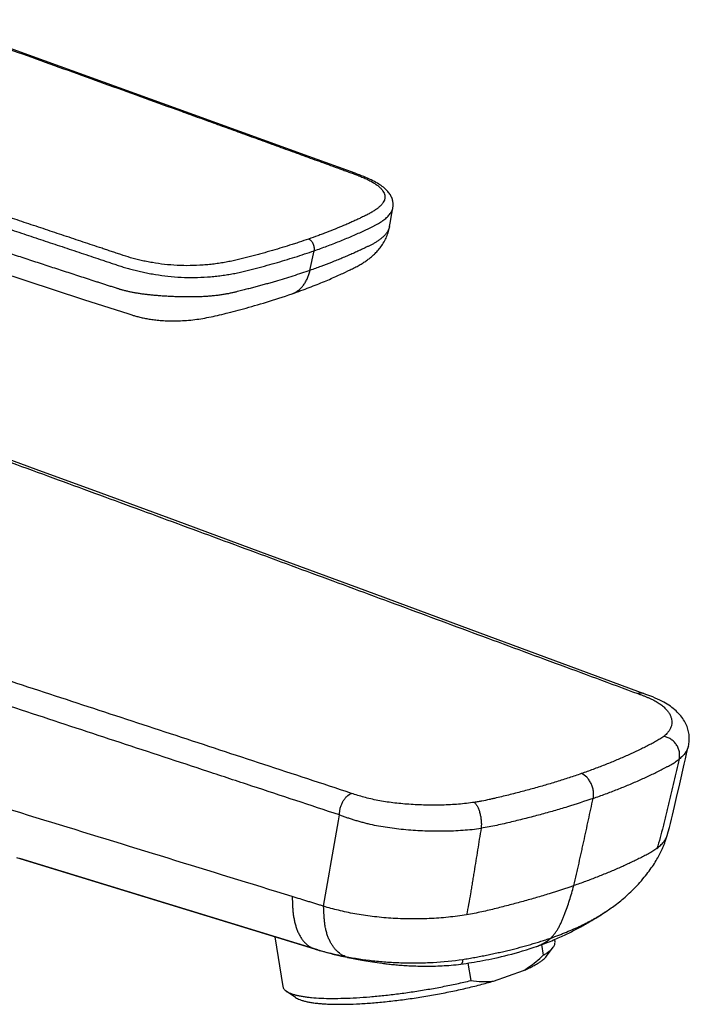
# Model space of a CAD drawing. Header units: millimetres. Extents: x -31 to 283, y -92 to 284.
# Tile 5 of 10: x 186 to 244, y -24 to 61. Entities that reach past the tile are written whole.
import ezdxf

# ---------------------------------------------------------------- set-up
doc = ezdxf.new("R2010")
doc.units = ezdxf.units.MM
doc.header["$LTSCALE"] = 23.1
doc.layers.get('0').update_dxf_attribs({"linetype": 'CONTINUOUS'})

msp = doc.modelspace()

# ---------------------------------------------------------------- linework, layer by layer
at = {"color": 7, "linetype": 'CONTINUOUS'}
for p, q in [((187.082, 57.679), (183.71, 58.891)), ((201.244, 52.568), (187.082, 57.679)), ((211.141, 48.977), (201.244, 52.568)), ((169.874, 43.824), (191.782, 36.689)), ((214.49, 39.132), (214.689, 39.228)), ((191.782, 36.689), (195.674, 35.434)), ((195.674, 35.434), (195.919, 35.357)), ((195.919, 35.357), (196.048, 35.316)), ((243.019, -4.955), (243.404, -3.261)), ((242.749, -6.142), (243.019, -4.955)), ((242.577, -6.9), (242.749, -6.142)), ((211.911, -19.244), (186.285, -11.382)), ((236.408, -16.121), (236.542, -16.033)), ((236.542, -16.033), (236.7, -15.929)), ((235.473, -16.706), (235.644, -16.602)), ((235.644, -16.602), (235.809, -16.501)), ((235.809, -16.501), (235.968, -16.402)), ((235.968, -16.402), (236.121, -16.305)), ((236.121, -16.305), (236.267, -16.212)), ((236.267, -16.212), (236.408, -16.121)), ((208.204, -18.107), (208.907, -22.39)), ((232.26, -18.346), (232.294, -18.55)), ((211.911, -19.244), (211.959, -19.259)), ((211.959, -19.259), (212.027, -19.279)), ((212.027, -19.279), (212.09, -19.297)), ((212.212, -19.332), (212.511, -19.416)), ((212.511, -19.416), (212.695, -19.466)), ((212.695, -19.466), (212.826, -19.501)), ((230.718, -18.942), (230.735, -18.936)), ((230.735, -18.936), (230.939, -18.863)), ((231.145, -18.788), (231.295, -19.706)), ((231.572, -19.782), (232.142, -19.019)), ((212.826, -19.501), (212.94, -19.532)), ((212.94, -19.532), (213.063, -19.563)), ((213.063, -19.563), (213.193, -19.596)), ((213.193, -19.596), (213.326, -19.629)), ((213.326, -19.629), (213.459, -19.662)), ((213.459, -19.662), (213.59, -19.693)), ((213.59, -19.693), (213.718, -19.722)), ((213.718, -19.722), (213.841, -19.75)), ((213.841, -19.75), (213.96, -19.777)), ((213.96, -19.777), (214.127, -19.813)), ((214.127, -19.813), (214.42, -19.875)), ((214.42, -19.875), (214.459, -19.883)), ((214.459, -19.883), (214.637, -19.921)), ((214.637, -19.921), (214.821, -19.961)), ((214.821, -19.961), (214.95, -19.988)), ((214.95, -19.988), (215.087, -20.017)), ((215.087, -20.017), (215.233, -20.046)), ((215.233, -20.046), (215.384, -20.075)), ((215.384, -20.075), (215.542, -20.105)), ((215.542, -20.105), (215.707, -20.134)), ((215.707, -20.134), (215.876, -20.163)), ((215.876, -20.163), (216.052, -20.192)), ((216.052, -20.192), (216.233, -20.221)), ((216.233, -20.221), (216.42, -20.25)), ((216.42, -20.25), (216.612, -20.279)), ((216.612, -20.279), (216.81, -20.308)), ((216.81, -20.308), (217.012, -20.337)), ((217.012, -20.337), (217.221, -20.365)), ((217.221, -20.365), (217.436, -20.393)), ((224.816, -20.377), (225.063, -21.878)), ((227.002, -21.92), (229.579, -21.021)), ((209.985, -23.327), (209.2, -22.786))]:
    msp.add_line(p, q, dxfattribs=at)
at = {"color": 9, "linetype": 'CONTINUOUS'}
for p, q in [((211.231, 39.181), (211.6, 40.872)), ((186.023, -11.296), (211.63, -19.151))]:
    msp.add_line(p, q, dxfattribs=at)
at = {"color": 7, "linetype": 'CONTINUOUS'}
for points in [[(218.365, 44.565), (218.371, 44.604), (218.381, 44.68), (218.387, 44.755), (218.39, 44.831), (218.388, 44.906), (218.383, 44.981), (218.373, 45.056), (218.36, 45.131), (218.342, 45.207), (218.321, 45.283), (218.295, 45.36), (218.264, 45.436), (218.229, 45.513), (218.19, 45.59), (218.146, 45.666), (218.097, 45.742), (218.044, 45.817), (217.986, 45.892), (217.924, 45.966), (217.857, 46.039), (217.785, 46.112), (217.709, 46.183), (217.629, 46.254), (217.543, 46.325), (217.453, 46.396), (217.356, 46.466), (217.253, 46.537), (217.144, 46.608), (217.027, 46.68), (216.905, 46.752), (216.775, 46.823), (216.639, 46.895), (216.496, 46.966), (216.347, 47.038), (216.19, 47.109), (216.026, 47.18), (215.854, 47.251), (215.676, 47.321), (215.494, 47.39), (215.307, 47.46), (215.117, 47.53), (211.141, 48.977)], [(218.081, 42.966), (218.155, 43.399), (218.216, 43.746), (218.275, 44.076), (218.333, 44.392), (218.365, 44.565)], [(214.689, 39.228), (214.789, 39.277), (214.888, 39.327), (214.988, 39.377), (215.087, 39.427), (215.185, 39.478), (215.28, 39.53), (215.372, 39.58), (215.46, 39.629), (215.547, 39.679), (215.632, 39.729), (215.716, 39.78), (215.797, 39.83), (215.877, 39.88), (215.954, 39.931), (216.029, 39.981), (216.103, 40.032), (216.174, 40.083), (216.244, 40.134), (216.313, 40.185), (216.38, 40.237), (216.446, 40.29), (216.511, 40.344), (216.576, 40.4), (216.642, 40.457), (216.707, 40.516), (216.773, 40.579), (216.841, 40.644), (216.909, 40.714), (216.979, 40.787), (217.05, 40.865), (217.121, 40.947), (217.193, 41.033), (217.264, 41.124), (217.335, 41.218), (217.405, 41.317), (217.473, 41.419), (217.539, 41.525), (217.603, 41.633), (217.663, 41.743), (217.72, 41.854), (217.772, 41.966), (217.821, 42.077), (217.866, 42.188), (217.907, 42.298), (217.944, 42.409), (217.978, 42.52), (218.009, 42.633), (218.037, 42.747), (218.062, 42.864), (218.081, 42.966)], [(209.692, 37.166), (209.879, 37.232), (210.075, 37.302), (210.268, 37.371), (210.457, 37.44), (210.642, 37.508), (210.825, 37.576), (211.004, 37.643), (211.18, 37.71), (211.352, 37.777), (211.522, 37.843), (211.688, 37.909), (211.851, 37.974), (212.011, 38.038), (212.168, 38.102), (212.322, 38.165), (212.473, 38.228), (212.621, 38.29), (212.766, 38.351), (212.908, 38.412), (213.047, 38.473), (213.184, 38.532), (213.318, 38.591), (213.448, 38.649), (213.576, 38.707), (213.701, 38.763), (213.823, 38.819), (213.942, 38.874), (214.058, 38.928), (214.172, 38.981), (214.282, 39.033), (214.49, 39.132)], [(204.433, 35.594), (204.639, 35.647), (204.851, 35.702), (205.069, 35.76), (205.293, 35.82), (205.522, 35.881), (205.755, 35.945), (205.993, 36.011), (206.234, 36.079), (206.479, 36.149), (206.728, 36.221), (206.981, 36.296), (207.237, 36.372), (207.497, 36.451), (207.761, 36.532), (208.028, 36.615), (208.298, 36.701), (208.573, 36.79), (208.85, 36.881), (209.131, 36.974), (209.416, 37.071), (209.692, 37.166)], [(196.048, 35.316), (196.119, 35.295), (196.195, 35.272), (196.274, 35.25), (196.356, 35.227), (196.44, 35.204), (196.528, 35.182), (196.62, 35.159), (196.714, 35.137), (196.808, 35.116), (196.904, 35.095), (197.001, 35.076), (197.1, 35.056), (197.201, 35.038), (197.306, 35.019), (197.413, 35.002), (197.523, 34.985), (197.635, 34.968), (197.75, 34.952), (197.868, 34.938), (197.989, 34.923), (198.114, 34.91), (198.241, 34.898), (198.372, 34.886), (198.507, 34.876), (198.646, 34.866), (198.79, 34.858), (198.938, 34.852), (199.092, 34.846), (199.251, 34.843), (199.414, 34.841), (199.581, 34.841), (199.751, 34.843), (199.925, 34.847), (200.101, 34.853), (200.279, 34.861), (200.456, 34.871), (200.632, 34.884), (200.807, 34.898), (200.982, 34.915), (201.157, 34.933), (201.33, 34.954), (201.503, 34.976), (201.677, 35), (201.85, 35.027), (202.024, 35.055), (202.199, 35.086), (202.375, 35.118), (202.552, 35.153), (202.731, 35.189), (202.911, 35.227), (203.093, 35.267), (203.279, 35.309), (203.466, 35.353), (203.656, 35.399), (203.847, 35.446), (204.039, 35.494), (204.433, 35.594)], [(232.924, 5.386), (225.101, 8.28), (215.993, 11.649), (207.021, 14.963), (199.676, 17.669), (193.295, 20.015), (187.691, 22.069), (182.938, 23.805)], [(243.766, -1.712), (243.79, -1.605), (243.809, -1.497), (243.824, -1.388), (243.835, -1.279), (243.841, -1.169), (243.843, -1.058), (243.84, -0.947), (243.833, -0.835), (243.821, -0.723), (243.804, -0.611), (243.783, -0.498), (243.757, -0.384), (243.726, -0.27), (243.69, -0.156), (243.648, -0.042), (243.601, 0.072), (243.549, 0.187), (243.491, 0.302), (243.427, 0.417), (243.358, 0.532), (243.282, 0.646), (243.201, 0.759), (243.113, 0.871), (243.019, 0.983), (242.919, 1.093), (242.813, 1.202), (242.702, 1.309), (242.587, 1.411), (242.468, 1.511), (242.343, 1.609), (242.213, 1.704), (242.077, 1.798), (241.936, 1.889), (241.795, 1.975), (241.647, 2.06), (241.485, 2.147), (241.309, 2.236), (241.121, 2.325), (240.917, 2.416), (240.695, 2.509), (240.455, 2.604), (240.197, 2.701), (232.924, 5.386)], [(243.404, -3.261), (243.505, -2.819), (243.61, -2.37), (243.718, -1.912), (243.766, -1.711)], [(241.943, -9.406), (242.04, -9.076), (242.137, -8.726), (242.23, -8.37), (242.32, -8.008), (242.407, -7.642), (242.493, -7.272), (242.577, -6.9)], [(236.7, -15.929), (236.803, -15.86), (236.91, -15.788), (237.019, -15.713), (237.13, -15.635), (237.244, -15.555), (237.36, -15.471), (237.478, -15.385), (237.596, -15.296), (237.714, -15.205), (237.833, -15.111), (237.952, -15.015), (238.072, -14.916), (238.194, -14.813), (238.316, -14.707), (238.438, -14.598), (238.562, -14.486), (238.687, -14.37), (238.812, -14.25), (238.939, -14.126), (239.068, -13.998), (239.198, -13.864), (239.33, -13.725), (239.462, -13.582), (239.594, -13.436), (239.723, -13.289), (239.848, -13.143), (239.967, -13), (240.081, -12.861), (240.189, -12.725), (240.292, -12.591), (240.391, -12.459), (240.487, -12.328), (240.579, -12.198), (240.669, -12.069), (240.754, -11.942), (240.837, -11.816), (240.916, -11.691), (240.991, -11.568), (241.063, -11.446), (241.132, -11.327), (241.198, -11.208), (241.261, -11.092), (241.321, -10.977), (241.377, -10.864), (241.431, -10.753), (241.482, -10.643), (241.531, -10.536), (241.577, -10.43), (241.62, -10.325), (241.661, -10.223), (241.7, -10.122), (241.737, -10.024), (241.772, -9.927), (241.805, -9.833), (241.836, -9.741), (241.866, -9.652), (241.894, -9.564), (241.921, -9.479), (241.943, -9.406)], [(230.939, -18.863), (231.101, -18.804), (231.26, -18.745), (231.416, -18.686), (231.571, -18.627), (231.722, -18.567), (231.871, -18.507), (232.018, -18.448), (232.162, -18.388), (232.304, -18.328), (232.443, -18.268), (232.58, -18.209), (232.715, -18.149), (232.848, -18.089), (232.979, -18.03), (233.107, -17.97), (233.233, -17.911), (233.358, -17.852), (233.48, -17.792), (233.6, -17.733), (233.719, -17.674), (233.837, -17.615), (233.952, -17.556), (234.067, -17.497), (234.179, -17.438), (234.29, -17.379), (234.4, -17.32), (234.508, -17.262), (234.614, -17.203), (234.717, -17.145), (234.819, -17.088), (234.918, -17.032), (235.016, -16.976), (235.111, -16.92), (235.204, -16.865), (235.296, -16.811), (235.473, -16.706)], [(212.09, -19.297), (212.109, -19.303), (212.212, -19.332)], [(224.208, -20.464), (224.425, -20.436), (224.656, -20.402), (224.888, -20.366), (225.122, -20.328), (225.357, -20.289), (225.597, -20.247), (225.84, -20.203), (226.089, -20.156), (226.342, -20.107), (226.601, -20.056), (226.866, -20.001), (227.137, -19.943), (227.413, -19.881), (227.695, -19.815), (227.982, -19.745), (228.276, -19.672), (228.576, -19.593), (228.883, -19.51), (229.196, -19.422), (229.515, -19.329), (229.84, -19.23), (230.171, -19.125), (230.507, -19.014), (230.718, -18.942)], [(217.436, -20.393), (217.546, -20.407), (217.657, -20.42), (217.771, -20.434), (217.886, -20.447), (218.003, -20.46), (218.122, -20.472), (218.243, -20.485), (218.367, -20.497), (218.492, -20.509), (218.62, -20.521), (218.75, -20.532), (218.883, -20.543), (219.018, -20.553), (219.155, -20.563), (219.295, -20.573), (219.437, -20.582), (219.582, -20.591), (219.729, -20.599), (219.878, -20.606), (220.029, -20.613), (220.183, -20.619), (220.339, -20.624), (220.498, -20.629), (220.659, -20.632), (220.822, -20.635), (220.987, -20.637), (221.155, -20.638), (221.326, -20.638), (221.498, -20.637), (221.674, -20.634), (221.851, -20.631), (222.032, -20.626), (222.215, -20.62), (222.401, -20.612), (222.589, -20.604), (222.781, -20.593), (222.977, -20.581), (223.175, -20.567), (223.377, -20.551), (223.582, -20.533), (223.791, -20.512), (224.005, -20.489), (224.208, -20.464)]]:
    msp.add_lwpolyline(points, dxfattribs=at)
at = {"color": 9, "linetype": 'CONTINUOUS'}
for centre, radius, start, end in [((-2981.857, 547.112), 3243.43, 350.011088, 350.151807), ((217.555, 0.142), 20.182, 252.92754, 253.70307), ((213.402, -14.305), 5.159, 249.91947, 252.89117)]:
    msp.add_arc(centre, radius, start, end, dxfattribs=at)
for points, knots in [([(178.322, 60.736), (179.365, 60.362), (181.452, 59.614), (184.579, 58.491), (187.705, 57.367), (190.828, 56.242), (193.948, 55.116), (197.066, 53.99), (199.664, 53.051), (201.74, 52.299), (203.297, 51.735), (204.853, 51.17), (206.408, 50.606), (207.964, 50.042), (209.259, 49.571), (210.295, 49.194), (211.072, 48.912), (211.849, 48.629), (212.626, 48.347), (213.273, 48.111), (213.791, 47.923), (214.179, 47.782), (214.567, 47.64), (214.953, 47.499), (215.273, 47.381), (215.524, 47.284), (215.765, 47.187), (215.997, 47.085), (216.22, 46.977), (216.428, 46.872), (216.67, 46.736), (216.936, 46.565), (217.167, 46.387), (217.361, 46.204), (217.513, 46.016), (217.605, 45.851), (217.652, 45.718), (217.674, 45.62), (217.683, 45.521), (217.679, 45.423), (217.663, 45.324), (217.624, 45.191), (217.542, 45.026), (217.401, 44.836), (217.218, 44.651), (216.999, 44.473), (216.747, 44.299), (216.516, 44.16), (216.318, 44.052), (216.109, 43.943), (215.839, 43.81), (215.508, 43.653), (215.171, 43.496), (214.829, 43.341), (214.481, 43.188), (214.007, 42.984), (213.402, 42.733), (212.786, 42.49), (212.283, 42.298), (211.768, 42.107), (211.378, 41.968), (211.116, 41.876)], [0, 0, 0, 0, 0.066225, 0.13241, 0.198554, 0.264659, 0.330726, 0.396755, 0.462747, 0.495729, 0.528702, 0.561667, 0.594623, 0.62757, 0.660509, 0.676975, 0.693439, 0.709901, 0.726361, 0.742818, 0.751046, 0.759274, 0.767502, 0.775717, 0.783862, 0.787872, 0.791805, 0.799383, 0.803022, 0.806561, 0.813318, 0.819614, 0.825417, 0.83071, 0.835503, 0.839856, 0.841905, 0.843895, 0.845851, 0.8478, 0.849771, 0.85179, 0.856054, 0.860731, 0.865885, 0.871526, 0.877629, 0.884169, 0.887591, 0.891093, 0.898263, 0.905573, 0.912973, 0.920459, 0.928031, 0.93569, 0.951262, 0.967171, 0.975252, 0.983422, 1, 1, 1, 1]), ([(211.116, 41.876), (210.848, 41.784), (210.445, 41.646), (209.902, 41.468), (209.347, 41.291), (208.643, 41.075), (207.783, 40.823), (207.055, 40.62), (206.464, 40.462), (206.015, 40.344), (205.561, 40.228), (205.101, 40.115), (204.629, 40.007), (204.143, 39.909), (203.641, 39.821), (203.125, 39.745), (202.594, 39.682), (201.864, 39.617), (200.938, 39.577), (199.827, 39.599), (198.742, 39.686), (197.867, 39.81), (197.198, 39.935), (196.72, 40.038), (196.261, 40.15), (195.682, 40.309), (195.125, 40.491), (194.578, 40.673), (194.172, 40.808), (193.767, 40.943), (193.226, 41.124), (192.55, 41.349), (191.74, 41.62), (190.929, 41.89), (190.118, 42.161), (189.038, 42.522), (187.687, 42.973), (186.067, 43.515), (184.447, 44.057), (182.828, 44.6), (181.21, 45.142), (179.052, 45.865), (176.357, 46.77), (173.125, 47.857), (169.895, 48.944), (166.667, 50.032), (163.441, 51.121), (160.218, 52.211), (158.07, 52.938), (156.997, 53.302)], [0, 0, 0, 0, 0.015001, 0.022603, 0.030281, 0.04584, 0.061666, 0.077751, 0.085888, 0.094088, 0.102351, 0.110709, 0.119229, 0.127984, 0.136984, 0.146217, 0.155672, 0.165319, 0.185002, 0.204787, 0.224153, 0.242698, 0.251591, 0.260215, 0.268568, 0.276637, 0.292048, 0.299612, 0.307164, 0.314716, 0.322269, 0.337372, 0.352473, 0.367573, 0.38267, 0.397766, 0.427953, 0.458132, 0.488304, 0.518468, 0.548624, 0.578773, 0.639048, 0.69929, 0.7595, 0.819677, 0.879819, 0.939927, 1, 1, 1, 1]), ([(156.503, 52.473), (157.593, 52.104), (159.773, 51.364), (163.045, 50.257), (166.32, 49.15), (169.597, 48.044), (172.876, 46.939), (176.157, 45.835), (178.893, 44.915), (181.083, 44.18), (182.727, 43.629), (184.37, 43.078), (186.015, 42.528), (187.659, 41.977), (189.03, 41.519), (190.128, 41.153), (190.951, 40.878), (191.774, 40.603), (192.597, 40.328), (193.283, 40.099), (193.832, 39.916), (194.244, 39.779), (194.659, 39.641), (195.008, 39.528), (195.293, 39.439), (195.588, 39.352), (195.968, 39.247), (196.439, 39.128), (196.927, 39.017), (197.431, 38.916), (198.133, 38.793), (199.042, 38.672), (200.159, 38.585), (201.29, 38.562), (202.227, 38.598), (202.962, 38.659), (203.497, 38.719), (204.018, 38.792), (204.524, 38.878), (205.016, 38.975), (205.494, 39.084), (205.961, 39.199), (206.422, 39.316), (206.878, 39.435), (207.478, 39.596), (208.504, 39.882), (209.93, 40.31), (211.052, 40.681), (211.6, 40.872)], [0, 0, 0, 0, 0.059926, 0.119888, 0.179886, 0.239919, 0.299985, 0.360084, 0.420214, 0.450291, 0.480375, 0.510466, 0.540565, 0.570671, 0.600785, 0.615844, 0.630905, 0.645967, 0.661031, 0.676097, 0.683631, 0.691165, 0.698725, 0.70638, 0.710281, 0.714252, 0.72241, 0.730835, 0.739519, 0.748456, 0.757634, 0.776615, 0.796188, 0.815952, 0.83546, 0.844998, 0.854345, 0.863482, 0.872401, 0.881096, 0.889579, 0.897913, 0.906155, 0.914333, 0.92245, 0.938494, 0.969797, 1, 1, 1, 1]), ([(211.231, 39.181), (210.992, 39.098), (210.508, 38.933), (209.773, 38.693), (209.024, 38.459), (208.39, 38.27), (207.876, 38.121), (207.486, 38.011), (207.092, 37.902), (206.695, 37.794), (206.361, 37.706), (206.093, 37.636), (205.817, 37.565), (205.532, 37.492), (205.231, 37.415), (204.982, 37.352), (204.718, 37.286), (204.438, 37.223), (204.142, 37.164), (203.827, 37.109), (203.488, 37.057), (203.122, 37.009), (202.726, 36.968), (202.297, 36.934), (201.919, 36.914), (201.6, 36.903), (201.351, 36.898), (201.099, 36.895), (200.762, 36.895), (200.344, 36.899), (199.856, 36.913), (199.391, 36.93), (198.95, 36.952), (198.533, 36.978), (198.137, 37.007), (197.761, 37.04), (197.404, 37.077), (197.062, 37.118), (196.737, 37.161), (196.425, 37.209), (196.125, 37.26), (195.88, 37.308), (195.687, 37.349), (195.542, 37.382), (195.399, 37.416), (195.261, 37.45), (195.132, 37.484), (195.014, 37.518), (194.904, 37.55), (194.802, 37.582), (194.705, 37.613), (194.581, 37.652), (194.432, 37.7), (194.258, 37.756), (194.035, 37.828), (193.759, 37.917), (193.429, 38.024), (193.1, 38.13), (192.66, 38.272), (192.11, 38.45), (191.45, 38.664), (190.791, 38.879), (189.911, 39.165), (188.812, 39.523), (187.494, 39.955), (186.175, 40.388), (184.857, 40.821), (183.539, 41.256), (182.221, 41.691), (180.465, 42.273), (178.27, 43.001), (175.636, 43.877), (173.005, 44.753), (170.374, 45.63), (167.745, 46.506), (165.117, 47.381), (163.365, 47.963), (162.489, 48.253)], [0, 0, 0, 0, 0.014966, 0.030176, 0.045623, 0.0613, 0.069226, 0.077207, 0.085249, 0.093343, 0.101502, 0.105601, 0.109707, 0.118313, 0.12301, 0.128057, 0.133443, 0.139079, 0.144991, 0.15126, 0.157974, 0.165217, 0.173047, 0.181504, 0.190608, 0.195397, 0.200316, 0.205304, 0.210295, 0.220225, 0.229946, 0.239103, 0.247739, 0.255977, 0.263777, 0.271172, 0.278246, 0.285008, 0.291456, 0.297658, 0.30361, 0.309447, 0.312358, 0.315276, 0.318221, 0.321058, 0.323662, 0.32607, 0.328322, 0.330406, 0.332395, 0.334329, 0.338064, 0.341653, 0.345106, 0.351942, 0.358749, 0.365564, 0.372387, 0.386035, 0.399681, 0.413327, 0.426975, 0.454273, 0.481576, 0.508883, 0.536191, 0.5635, 0.59081, 0.61812, 0.672735, 0.727341, 0.78193, 0.836496, 0.891034, 0.945538, 1, 1, 1, 1]), ([(211.6, 40.872), (211.967, 41), (212.69, 41.26), (213.579, 41.604), (214.271, 41.885), (214.775, 42.098), (215.269, 42.313), (215.673, 42.496), (215.991, 42.644), (216.226, 42.754), (216.457, 42.866), (216.684, 42.979), (216.904, 43.093), (217.18, 43.247), (217.493, 43.447), (217.821, 43.705), (218.046, 43.937), (218.186, 44.129), (218.268, 44.272), (218.329, 44.416), (218.356, 44.515), (218.365, 44.565)], [0, 0, 0, 0, 0.148109, 0.292056, 0.362455, 0.431797, 0.500074, 0.567277, 0.600476, 0.63341, 0.666021, 0.698181, 0.729679, 0.760272, 0.818045, 0.87091, 0.918539, 0.940446, 0.961198, 0.980967, 1, 1, 1, 1]), ([(218.081, 42.966), (218.073, 42.921), (218.051, 42.831), (217.985, 42.651), (217.86, 42.435), (217.669, 42.201), (217.488, 42.028), (217.336, 41.902), (217.221, 41.813), (217.105, 41.731), (216.988, 41.653), (216.871, 41.58), (216.755, 41.511), (216.638, 41.447), (216.522, 41.387), (216.407, 41.33), (216.259, 41.257), (216.08, 41.171), (215.871, 41.071), (215.667, 40.975), (215.464, 40.88), (215.189, 40.754), (214.841, 40.597), (214.417, 40.412), (213.985, 40.23), (213.545, 40.049), (212.944, 39.81), (212.173, 39.516), (211.549, 39.292), (211.231, 39.181)], [0, 0, 0, 0, 0.01683, 0.034574, 0.071689, 0.109428, 0.146842, 0.165236, 0.183323, 0.201092, 0.21855, 0.235698, 0.252537, 0.269099, 0.285411, 0.301425, 0.317069, 0.347091, 0.37569, 0.403496, 0.431433, 0.459581, 0.516441, 0.574107, 0.63256, 0.691803, 0.751842, 0.874316, 1, 1, 1, 1]), ([(211.6, 40.872), (211.61, 40.919), (211.621, 41.019), (211.611, 41.173), (211.576, 41.329), (211.518, 41.479), (211.439, 41.615), (211.317, 41.763), (211.199, 41.847), (211.116, 41.876)], [0, 0, 0, 0, 0.121381, 0.250765, 0.384975, 0.520206, 0.652526, 0.778369, 1, 1, 1, 1]), ([(209.692, 37.166), (209.788, 37.2), (209.928, 37.262), (210.105, 37.366), (210.277, 37.486), (210.477, 37.665), (210.69, 37.915), (210.873, 38.197), (211.024, 38.507), (211.145, 38.837), (211.206, 39.065), (211.231, 39.181)], [0, 0, 0, 0, 0.115162, 0.173462, 0.232392, 0.35248, 0.475976, 0.602893, 0.732984, 0.865683, 1, 1, 1, 1]), ([(182.424, 23.802), (184.81, 22.932), (189.575, 21.189), (196.714, 18.568), (203.843, 15.943), (209.778, 13.753), (214.521, 12), (219.262, 10.247), (224.001, 8.493), (228.742, 6.739), (233.485, 4.987), (237.043, 3.673), (239.416, 2.797)], [0, 0, 0, 0, 0.1254, 0.250606, 0.375664, 0.500608, 0.563041, 0.625452, 0.750249, 0.812661, 0.875093, 1, 1, 1, 1]), ([(214.81, -5.78), (212.297, -4.952), (208.527, -3.712), (203.499, -2.059), (198.469, -0.406), (193.439, 1.245), (188.409, 2.897), (183.382, 4.55), (177.103, 6.618), (169.575, 9.102), (162.057, 11.59), (157.051, 13.253), (154.55, 14.086)], [0, 0, 0, 0, 0.125085, 0.187648, 0.250228, 0.375414, 0.437996, 0.500558, 0.625609, 0.750556, 0.875367, 1, 1, 1, 1]), ([(213.78, -7.639), (212.524, -7.224), (210.012, -6.394), (206.87, -5.357), (204.355, -4.528), (201.84, -3.699), (198.695, -2.663), (194.922, -1.419), (191.148, -0.176), (187.376, 1.068), (182.348, 2.727), (176.069, 4.802), (169.793, 6.88), (164.777, 8.544), (161.019, 9.792), (157.265, 11.041), (154.763, 11.875), (153.513, 12.292)], [0, 0, 0, 0, 0.062515, 0.125068, 0.156354, 0.187645, 0.250237, 0.312834, 0.375427, 0.438008, 0.500571, 0.625626, 0.750572, 0.812996, 0.875381, 0.93772, 1, 1, 1, 1]), ([(239.934, 2.799), (239.894, 2.813), (239.812, 2.836), (239.682, 2.846), (239.548, 2.834), (239.459, 2.812), (239.416, 2.797)], [0, 0, 0, 0, 0.240235, 0.484635, 0.736913, 1, 1, 1, 1]), ([(239.416, 2.797), (239.498, 2.768), (239.661, 2.708), (239.903, 2.616), (240.138, 2.523), (240.365, 2.427), (240.582, 2.328), (240.787, 2.227), (240.98, 2.122), (241.213, 1.981), (241.473, 1.8), (241.741, 1.568), (241.959, 1.329), (242.129, 1.085), (242.252, 0.837), (242.326, 0.586), (242.352, 0.333), (242.325, 0.078), (242.242, -0.174), (242.127, -0.376), (242.008, -0.533), (241.901, -0.652), (241.779, -0.769), (241.689, -0.844), (241.642, -0.881)], [0, 0, 0, 0, 0.047663, 0.094646, 0.140723, 0.185545, 0.228891, 0.270563, 0.310398, 0.348348, 0.418845, 0.482793, 0.541047, 0.59452, 0.644178, 0.691106, 0.736568, 0.782065, 0.829345, 0.880281, 0.907711, 0.936713, 0.967437, 1, 1, 1, 1]), ([(209.706, -14.651), (206.153, -13.553), (199.042, -11.363), (188.375, -8.083), (177.714, -4.8), (170.612, -2.604), (167.064, -1.504)], [0, 0, 0, 0, 0.250026, 0.500218, 0.750275, 1, 1, 1, 1]), ([(241.642, -0.881), (241.592, -0.92), (241.486, -0.999), (241.318, -1.111), (241.138, -1.221), (240.948, -1.328), (240.751, -1.434), (240.551, -1.54), (240.347, -1.645), (240.072, -1.785), (239.722, -1.959), (239.295, -2.164), (238.859, -2.367), (238.261, -2.637), (237.493, -2.968), (236.708, -3.287), (236.063, -3.537), (235.567, -3.723), (235.064, -3.906), (234.726, -4.026), (234.555, -4.086)], [0, 0, 0, 0, 0.02469, 0.050668, 0.077784, 0.10584, 0.134585, 0.163728, 0.19311, 0.222721, 0.282623, 0.343431, 0.405139, 0.467742, 0.595606, 0.726975, 0.793957, 0.861786, 0.9305, 1, 1, 1, 1]), ([(242.971, -2.843), (242.998, -2.742), (243.026, -2.529), (242.997, -2.204), (242.899, -1.885), (242.736, -1.586), (242.518, -1.323), (242.255, -1.109), (241.96, -0.955), (241.748, -0.897), (241.642, -0.881)], [0, 0, 0, 0, 0.118505, 0.241144, 0.367324, 0.495801, 0.624937, 0.752982, 0.87837, 1, 1, 1, 1]), ([(243.766, -1.712), (243.742, -1.812), (243.67, -2.016), (243.501, -2.307), (243.266, -2.588), (243.075, -2.759), (242.971, -2.843)], [0, 0, 0, 0, 0.220663, 0.456628, 0.714811, 1, 1, 1, 1]), ([(235.58, -6.213), (235.934, -6.09), (236.633, -5.839), (237.659, -5.446), (238.651, -5.043), (239.453, -4.695), (240.076, -4.412), (240.531, -4.198), (240.977, -3.983), (241.412, -3.764), (241.769, -3.58), (242.049, -3.431), (242.316, -3.284), (242.629, -3.096), (242.864, -2.929), (242.971, -2.843)], [0, 0, 0, 0, 0.138369, 0.27331, 0.404761, 0.532664, 0.59527, 0.656972, 0.717764, 0.777643, 0.8366, 0.865679, 0.894283, 0.949129, 1, 1, 1, 1]), ([(242.971, -2.843), (242.892, -3.163), (242.736, -3.805), (242.507, -4.77), (242.315, -5.573), (242.161, -6.216), (242.046, -6.698), (241.931, -7.181), (241.816, -7.663), (241.702, -8.146), (241.548, -8.787), (241.345, -9.584), (241.154, -10.213), (241.047, -10.522)], [0, 0, 0, 0, 0.125129, 0.250333, 0.37555, 0.438159, 0.500768, 0.563382, 0.626009, 0.688645, 0.751252, 0.876113, 1, 1, 1, 1]), ([(234.555, -4.086), (234.382, -4.145), (234.035, -4.265), (233.508, -4.441), (232.974, -4.613), (232.249, -4.84), (231.324, -5.117), (230.384, -5.382), (229.62, -5.587), (229.036, -5.739), (228.447, -5.888), (227.851, -6.034), (227.35, -6.153), (226.946, -6.246), (226.535, -6.339), (226.116, -6.426), (225.689, -6.504), (225.471, -6.539), (225.361, -6.556)], [0, 0, 0, 0, 0.057578, 0.115783, 0.174679, 0.23422, 0.355215, 0.478698, 0.541347, 0.604587, 0.668408, 0.7328, 0.797751, 0.83044, 0.863364, 0.930516, 0.964943, 1, 1, 1, 1]), ([(235.58, -6.213), (235.601, -6.113), (235.625, -5.901), (235.604, -5.575), (235.529, -5.245), (235.406, -4.928), (235.265, -4.684), (235.133, -4.51), (234.936, -4.293), (234.732, -4.147), (234.555, -4.086)], [0, 0, 0, 0, 0.121368, 0.250734, 0.384926, 0.520138, 0.652441, 0.716417, 0.778391, 1, 1, 1, 1]), ([(213.78, -7.639), (213.776, -7.543), (213.784, -7.347), (213.836, -7.053), (213.927, -6.765), (214.054, -6.493), (214.187, -6.288), (214.306, -6.141), (214.482, -5.959), (214.658, -5.836), (214.81, -5.78)], [0, 0, 0, 0, 0.12852, 0.26201, 0.397414, 0.531495, 0.661139, 0.723482, 0.783771, 1, 1, 1, 1]), ([(225.361, -6.556), (225.14, -6.59), (224.689, -6.651), (224.004, -6.719), (223.303, -6.767), (222.594, -6.794), (221.88, -6.803), (220.93, -6.792), (219.987, -6.747), (219.056, -6.67), (218.16, -6.572), (217.292, -6.439), (216.463, -6.264), (215.707, -6.073), (215.161, -5.901), (214.81, -5.78)], [0, 0, 0, 0, 0.063033, 0.127781, 0.193725, 0.260392, 0.327391, 0.394398, 0.527337, 0.592761, 0.657081, 0.780797, 0.839353, 0.89532, 1, 1, 1, 1]), ([(225.361, -6.556), (225.386, -6.575), (225.434, -6.621), (225.502, -6.702), (225.568, -6.8), (225.631, -6.913), (225.691, -7.038), (225.766, -7.227), (225.846, -7.484), (225.916, -7.809), (225.959, -8.142), (225.972, -8.466), (225.96, -8.677), (225.948, -8.777)], [0, 0, 0, 0, 0.039644, 0.08437, 0.134171, 0.188817, 0.247914, 0.310942, 0.446222, 0.589038, 0.733117, 0.872096, 1, 1, 1, 1]), ([(235.58, -6.213), (234.845, -6.469), (233.722, -6.836), (232.197, -7.291), (231.214, -7.566), (230.412, -7.78), (229.802, -7.938), (229.184, -8.092), (228.559, -8.243), (227.928, -8.392), (227.285, -8.537), (226.625, -8.669), (226.176, -8.743), (225.948, -8.777)], [0, 0, 0, 0, 0.234036, 0.354983, 0.478438, 0.541083, 0.604323, 0.668148, 0.732548, 0.79751, 0.863236, 0.930571, 1, 1, 1, 1]), ([(233.916, -13.717), (234.003, -13.391), (234.121, -12.901), (234.265, -12.251), (234.4, -11.618), (234.534, -10.993), (234.67, -10.375), (234.806, -9.76), (234.975, -8.991), (235.177, -8.066), (235.378, -7.14), (235.512, -6.522), (235.58, -6.213)], [0, 0, 0, 0, 0.131667, 0.196383, 0.260091, 0.384385, 0.445787, 0.507121, 0.630016, 0.753217, 0.876539, 1, 1, 1, 1]), ([(213.779, -7.639), (213.88, -7.673), (214.081, -7.742), (214.386, -7.847), (214.697, -7.952), (215.017, -8.055), (215.347, -8.155), (215.686, -8.251), (216.036, -8.341), (216.518, -8.455), (217.139, -8.58), (217.904, -8.706), (218.69, -8.81), (219.491, -8.892), (220.303, -8.953), (221.122, -8.995), (221.944, -9.017), (222.765, -9.018), (223.581, -8.996), (224.386, -8.951), (225.175, -8.88), (225.693, -8.814), (225.948, -8.777)], [0, 0, 0, 0, 0.025715, 0.051773, 0.078368, 0.10562, 0.133551, 0.162158, 0.191413, 0.221263, 0.282525, 0.34552, 0.409854, 0.475204, 0.541286, 0.607838, 0.674597, 0.741282, 0.807565, 0.87307, 0.937359, 1, 1, 1, 1]), ([(225.948, -8.777), (225.896, -9.088), (225.793, -9.712), (225.642, -10.649), (225.49, -11.586), (225.363, -12.367), (225.262, -12.992), (225.186, -13.461), (225.111, -13.929), (225.01, -14.551), (224.881, -15.316), (224.761, -15.923), (224.696, -16.221)], [0, 0, 0, 0, 0.125473, 0.251247, 0.37705, 0.502803, 0.565687, 0.62859, 0.691517, 0.754341, 0.878752, 1, 1, 1, 1]), ([(241.047, -10.522), (241.159, -10.438), (241.317, -10.308), (241.505, -10.12), (241.663, -9.939), (241.823, -9.71), (241.912, -9.509), (241.942, -9.41)], [0, 0, 0, 0, 0.289255, 0.423023, 0.550116, 0.785475, 1, 1, 1, 1]), ([(241.047, -10.522), (240.938, -10.602), (240.705, -10.76), (240.33, -10.978), (239.998, -11.153), (239.725, -11.293), (239.447, -11.431), (239.094, -11.602), (238.664, -11.805), (238.226, -12.007), (237.627, -12.275), (236.857, -12.603), (235.906, -12.986), (234.923, -13.359), (234.255, -13.598), (233.916, -13.717)], [0, 0, 0, 0, 0.051858, 0.10762, 0.166247, 0.195609, 0.225169, 0.285142, 0.345879, 0.407423, 0.469835, 0.597295, 0.728191, 0.862461, 1, 1, 1, 1]), ([(233.916, -13.717), (233.214, -13.961), (232.143, -14.313), (230.689, -14.752), (229.752, -15.018), (228.989, -15.226), (228.408, -15.38), (227.82, -15.531), (227.227, -15.681), (226.621, -15.827), (225.999, -15.971), (225.355, -16.105), (224.918, -16.184), (224.696, -16.221)], [0, 0, 0, 0, 0.233205, 0.353613, 0.476461, 0.538791, 0.601705, 0.66511, 0.729034, 0.793705, 0.860754, 0.929367, 1, 1, 1, 1]), ([(231.926, -18.225), (231.993, -18.162), (232.091, -18.064), (232.212, -17.923), (232.33, -17.773), (232.467, -17.571), (232.617, -17.315), (232.756, -17.046), (232.885, -16.766), (233.008, -16.48), (233.164, -16.088), (233.346, -15.586), (233.55, -14.973), (233.741, -14.35), (233.86, -13.929), (233.916, -13.717)], [0, 0, 0, 0, 0.055284, 0.083442, 0.111985, 0.170257, 0.229964, 0.290859, 0.352736, 0.415414, 0.478741, 0.606888, 0.736713, 0.867676, 1, 1, 1, 1]), ([(212.408, -15.486), (212.295, -15.451), (212.071, -15.381), (211.733, -15.277), (211.396, -15.172), (210.945, -15.033), (210.382, -14.859), (209.932, -14.72), (209.706, -14.651)], [0, 0, 0, 0, 0.124815, 0.249642, 0.374698, 0.499776, 0.749877, 1, 1, 1, 1]), ([(209.706, -14.651), (209.708, -14.682), (209.712, -14.745), (209.717, -14.839), (209.72, -14.932), (209.724, -15.056), (209.728, -15.212), (209.734, -15.398), (209.744, -15.585), (209.757, -15.771), (209.772, -15.955), (209.791, -16.136), (209.816, -16.314), (209.846, -16.489), (209.881, -16.661), (209.932, -16.886), (210.004, -17.16), (210.109, -17.477), (210.234, -17.776), (210.376, -18.055), (210.538, -18.313), (210.719, -18.544), (210.92, -18.747), (211.14, -18.917), (211.338, -19.032), (211.504, -19.104), (211.588, -19.136), (211.63, -19.151)], [0, 0, 0, 0, 0.018144, 0.036196, 0.054156, 0.072061, 0.107801, 0.14365, 0.179625, 0.215482, 0.250953, 0.285911, 0.320377, 0.354437, 0.388174, 0.421602, 0.487372, 0.551384, 0.613522, 0.673778, 0.732069, 0.788372, 0.842896, 0.896006, 0.948192, 0.974112, 1, 1, 1, 1]), ([(224.696, -16.221), (224.44, -16.264), (223.919, -16.341), (223.126, -16.434), (222.316, -16.507), (221.493, -16.556), (220.663, -16.583), (219.557, -16.586), (218.195, -16.533), (216.611, -16.382), (215.111, -16.154), (213.715, -15.859), (212.829, -15.616), (212.407, -15.486)], [0, 0, 0, 0, 0.062796, 0.127208, 0.192837, 0.25938, 0.326443, 0.393613, 0.526636, 0.655536, 0.778152, 0.893179, 1, 1, 1, 1]), ([(214.27, -19.805), (214.199, -19.778), (214.058, -19.715), (213.784, -19.552), (213.533, -19.332), (213.309, -19.068), (213.148, -18.84), (212.999, -18.588), (212.864, -18.313), (212.746, -18.015), (212.646, -17.694), (212.568, -17.354), (212.51, -16.998), (212.469, -16.629), (212.433, -16.124), (212.418, -15.742), (212.408, -15.486)], [0, 0, 0, 0, 0.045675, 0.092426, 0.191566, 0.244868, 0.30082, 0.359475, 0.420873, 0.485144, 0.55238, 0.622472, 0.695108, 0.769753, 0.845817, 1, 1, 1, 1]), ([(231.926, -18.224), (232.157, -18.142), (232.501, -18.016), (232.952, -17.842), (233.385, -17.668), (233.909, -17.444), (234.514, -17.166), (234.997, -16.926), (235.367, -16.731), (235.633, -16.583), (235.892, -16.435), (236.143, -16.285), (236.388, -16.133), (236.547, -16.031), (236.625, -15.979)], [0, 0, 0, 0, 0.141348, 0.21007, 0.277713, 0.409932, 0.537471, 0.660126, 0.719545, 0.777744, 0.83488, 0.891025, 0.946119, 1, 1, 1, 1]), ([(224.367, -20.059), (224.543, -20.034), (224.891, -19.978), (225.408, -19.885), (225.918, -19.788), (226.421, -19.688), (226.918, -19.585), (227.41, -19.479), (227.896, -19.369), (228.529, -19.218), (229.152, -19.059), (229.764, -18.893), (230.212, -18.766), (230.653, -18.636), (231.085, -18.502), (231.509, -18.365), (231.788, -18.272), (231.926, -18.224)], [0, 0, 0, 0, 0.068559, 0.135915, 0.202413, 0.268257, 0.333508, 0.398164, 0.462114, 0.525265, 0.64907, 0.709724, 0.769513, 0.828506, 0.886708, 0.943904, 1, 1, 1, 1]), ([(230.735, -18.936), (230.843, -18.898), (231.057, -18.812), (231.364, -18.651), (231.657, -18.456), (231.838, -18.305), (231.926, -18.224)], [0, 0, 0, 0, 0.246248, 0.493909, 0.744592, 1, 1, 1, 1]), ([(211.892, -19.229), (212.079, -19.284), (212.461, -19.39), (213.251, -19.591), (213.858, -19.725), (214.27, -19.805)], [0, 0, 0, 0, 0.238943, 0.485338, 1, 1, 1, 1]), ([(214.27, -19.805), (215.056, -19.957), (216.267, -20.14), (217.916, -20.291), (219.208, -20.356), (220.517, -20.368), (222.242, -20.31), (223.526, -20.183), (224.367, -20.06)], [0, 0, 0, 0, 0.236766, 0.36168, 0.489622, 0.619175, 0.748635, 1, 1, 1, 1]), ([(214.27, -19.805), (214.312, -19.821), (214.481, -19.881), (214.656, -19.925), (214.788, -19.954)], [0, 0, 0, 0, 0.250132, 1, 1, 1, 1]), ([(224.367, -20.06), (224.365, -20.091), (224.361, -20.149), (224.35, -20.229), (224.336, -20.298), (224.317, -20.355), (224.295, -20.4), (224.269, -20.434), (224.24, -20.456), (224.218, -20.463), (224.208, -20.464)], [0, 0, 0, 0, 0.201892, 0.377766, 0.529475, 0.658435, 0.766078, 0.855248, 0.930938, 1, 1, 1, 1])]:
    msp.add_open_spline(points, degree=3, knots=knots, dxfattribs=at)
at = {"color": 7, "linetype": 'CONTINUOUS'}
for points, knots in [([(232.142, -19.019), (232.172, -18.98), (232.222, -18.902), (232.276, -18.781), (232.302, -18.663), (232.3, -18.586), (232.294, -18.55)], [0, 0, 0, 0, 0.289884, 0.547262, 0.780264, 1, 1, 1, 1]), ([(231.295, -19.706), (231.39, -19.649), (231.565, -19.538), (231.801, -19.364), (231.993, -19.195), (232.099, -19.077), (232.142, -19.019)], [0, 0, 0, 0, 0.301572, 0.568164, 0.80042, 1, 1, 1, 1]), ([(229.579, -21.021), (229.731, -20.931), (230.107, -20.69), (230.684, -20.255), (231.094, -19.895), (231.295, -19.706)], [0, 0, 0, 0, 0.244074, 0.617736, 1, 1, 1, 1]), ([(229.579, -21.021), (229.703, -20.969), (229.939, -20.865), (230.275, -20.704), (230.578, -20.545), (230.847, -20.388), (231.081, -20.234), (231.28, -20.083), (231.443, -19.936), (231.534, -19.833), (231.572, -19.782)], [0, 0, 0, 0, 0.169801, 0.327188, 0.471808, 0.603407, 0.721858, 0.827198, 0.919704, 1, 1, 1, 1]), ([(209.2, -22.786), (209.251, -22.821), (209.366, -22.888), (209.559, -22.975), (209.785, -23.054), (210.042, -23.127), (210.33, -23.191), (210.648, -23.247), (210.995, -23.296), (211.513, -23.351), (212.225, -23.397), (213.152, -23.417), (214.167, -23.402), (215.257, -23.354), (216.41, -23.272), (217.612, -23.158), (218.849, -23.012), (220.107, -22.837), (221.37, -22.635), (222.625, -22.407), (223.856, -22.156), (224.665, -21.973), (225.063, -21.878)], [0, 0, 0, 0, 0.011533, 0.024684, 0.039538, 0.056134, 0.074485, 0.09458, 0.116394, 0.139891, 0.191725, 0.249606, 0.312943, 0.381063, 0.45322, 0.528611, 0.606393, 0.685687, 0.765597, 0.845217, 0.923647, 1, 1, 1, 1]), ([(209.985, -23.327), (210.039, -23.365), (210.163, -23.435), (210.375, -23.526), (210.624, -23.607), (210.911, -23.68), (211.234, -23.743), (211.592, -23.797), (211.983, -23.841), (212.407, -23.875), (212.862, -23.899), (213.526, -23.918), (214.419, -23.915), (215.558, -23.87), (216.773, -23.786), (218.046, -23.663), (219.36, -23.503), (220.693, -23.308), (222.027, -23.082), (223.341, -22.827), (224.617, -22.548), (225.834, -22.249), (226.621, -22.032), (227.002, -21.92)], [0, 0, 0, 0, 0.011446, 0.024698, 0.03985, 0.056938, 0.075965, 0.096909, 0.119725, 0.144358, 0.170737, 0.198781, 0.259497, 0.325701, 0.39648, 0.470841, 0.547727, 0.626042, 0.704663, 0.782464, 0.858333, 0.931188, 1, 1, 1, 1]), ([(225.063, -21.878), (225.383, -21.926), (225.868, -21.971), (226.517, -21.965), (226.84, -21.939), (227.002, -21.92)], [0, 0, 0, 0, 0.499529, 0.749386, 1, 1, 1, 1]), ([(208.907, -22.39), (208.913, -22.426), (208.935, -22.5), (208.997, -22.604), (209.087, -22.701), (209.16, -22.758), (209.2, -22.786)], [0, 0, 0, 0, 0.219736, 0.452738, 0.710116, 1, 1, 1, 1])]:
    msp.add_open_spline(points, degree=3, knots=knots, dxfattribs=at)

doc.saveas('drawing.dxf')
